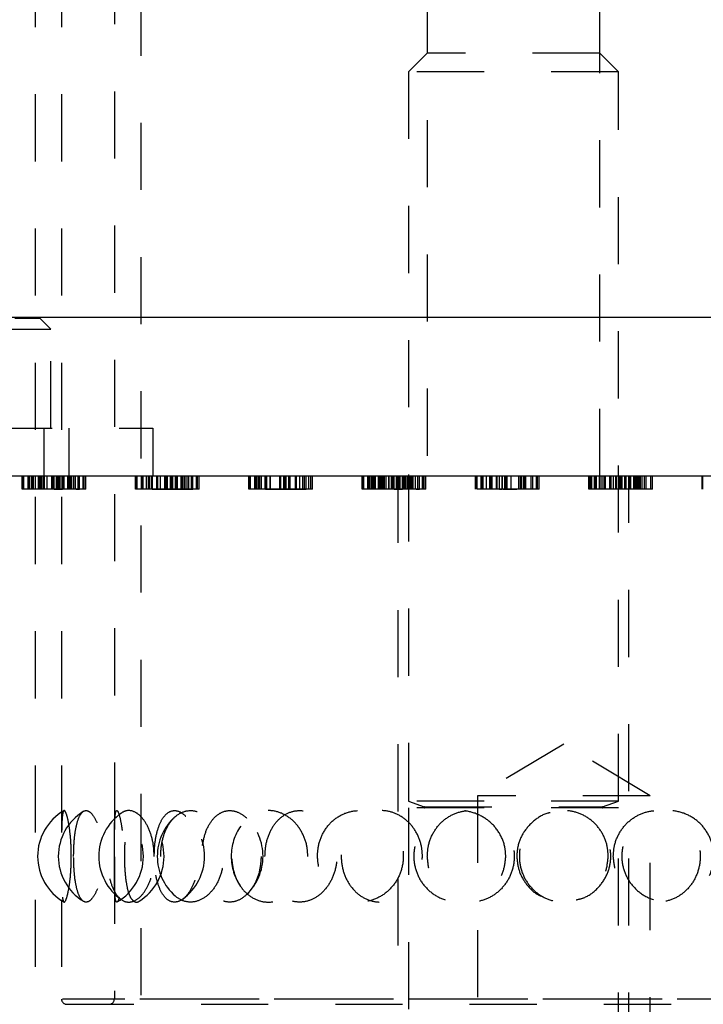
# Model space of a CAD drawing. Header units: inches. Extents: x 1880 to 2363, y -453 to -54.
# Tile 123 of 256: x 1920.02 to 1921.04, y -451.04 to -449.57. Entities that reach past the tile are written whole.
import ezdxf

# ---------------------------------------------------------------- set-up
doc = ezdxf.new("R2010")
doc.units = ezdxf.units.IN
doc.header["$LTSCALE"] = 0.5
doc.header["$MEASUREMENT"] = 0
doc.linetypes.add('HIDDEN', pattern=[0.225, 0.15, -0.075])
doc.layers.add('SID-M-H', color=4, linetype='HIDDEN')
doc.layers.add('SID-M-S', color=105, linetype='Continuous')

msp = doc.modelspace()

# ---------------------------------------------------------------- linework, layer by layer
at = {"layer": 'SID-M-H'}
for p, q in [((1920.1975, -448.12807), (1920.1975, -451.53057)), ((1920.04002, -448.28555), (1920.04002, -452.10445)), ((1920.07939, -448.28555), (1920.07939, -451.03358)), ((1920.15813, -448.48122), (1920.15813, -450.82161)), ((1920.62392, -449.12405), (1920.62392, -450.25405)), ((1920.88092, -450.25405), (1920.88092, -449.12405)), ((1920.62392, -449.62405), (1920.59617, -449.6518)), ((1920.88092, -449.62405), (1920.62392, -449.62405)), ((1920.90867, -449.6518), (1920.88092, -449.62405)), ((1920.90867, -449.6518), (1920.59617, -449.6518)), ((1920.59617, -449.6518), (1920.59617, -450.73856)), ((1920.90867, -450.73856), (1920.90867, -449.6518)), ((1919.80982, -450.01905), (1920.04702, -450.01905)), ((1920.06342, -450.03545), (1920.04702, -450.01905)), ((1919.79342, -450.03545), (1920.06342, -450.03545)), ((1920.06342, -450.18305), (1920.06342, -450.03545)), ((1919.96542, -450.18305), (1920.21542, -450.18305)), ((1920.05342, -450.25405), (1920.05342, -450.18305)), ((1920.09042, -450.18305), (1920.09042, -450.25405)), ((1920.21542, -450.18305), (1920.21542, -450.25405)), ((1920.02096, -450.27405), (1920.02096, -450.25405)), ((1920.02211, -450.27405), (1920.02211, -450.25405)), ((1920.02327, -450.27405), (1920.02327, -450.25405)), ((1920.02961, -450.27405), (1920.02961, -450.25405)), ((1920.03019, -450.27405), (1920.03019, -450.25405)), ((1920.0325, -450.27405), (1920.0325, -450.25405)), ((1920.03506, -450.27405), (1920.03506, -450.25405)), ((1920.03711, -450.27405), (1920.03711, -450.25405)), ((1920.03798, -450.27405), (1920.03798, -450.25405)), ((1920.04063, -450.27405), (1920.04063, -450.25405)), ((1920.04519, -450.27405), (1920.04519, -450.25405)), ((1920.04532, -450.27405), (1920.04532, -450.25405)), ((1920.04544, -450.27405), (1920.04544, -450.25405)), ((1920.04634, -450.27405), (1920.04634, -450.25405)), ((1920.04726, -450.27405), (1920.04726, -450.25405)), ((1920.0475, -450.27405), (1920.0475, -450.25405)), ((1920.04771, -450.27405), (1920.04771, -450.25405)), ((1920.04881, -450.27405), (1920.04881, -450.25405)), ((1920.04923, -450.27405), (1920.04923, -450.25405)), ((1920.05, -450.27405), (1920.05, -450.25405)), ((1920.05267, -450.27405), (1920.05267, -450.25405)), ((1920.05301, -450.27405), (1920.05301, -450.25405)), ((1920.05428, -450.27405), (1920.05428, -450.25405)), ((1920.05788, -450.27405), (1920.05788, -450.25405)), ((1920.06481, -450.27405), (1920.06481, -450.25405)), ((1920.0649, -450.27405), (1920.0649, -450.25405)), ((1920.06596, -450.27405), (1920.06596, -450.25405)), ((1920.06599, -450.27405), (1920.06599, -450.25405)), ((1920.06628, -450.27405), (1920.06628, -450.25405)), ((1920.06711, -450.27405), (1920.06711, -450.25405)), ((1920.06787, -450.27405), (1920.06787, -450.25405)), ((1920.06791, -450.27405), (1920.06791, -450.25405)), ((1920.06827, -450.27405), (1920.06827, -450.25405)), ((1920.0683, -450.27405), (1920.0683, -450.25405)), ((1920.06832, -450.27405), (1920.06832, -450.25405)), ((1920.06863, -450.27405), (1920.06863, -450.25405)), ((1920.06863, -450.27405), (1920.06863, -450.25405)), ((1920.06866, -450.27405), (1920.06866, -450.25405)), ((1920.07182, -450.27405), (1920.07182, -450.25405)), ((1920.07288, -450.27405), (1920.07288, -450.25405)), ((1920.07368, -450.27405), (1920.07368, -450.25405)), ((1920.07384, -450.27405), (1920.07384, -450.25405)), ((1920.07404, -450.27405), (1920.07404, -450.25405)), ((1920.07436, -450.27405), (1920.07436, -450.25405)), ((1920.07436, -450.27405), (1920.07436, -450.25405)), ((1920.07519, -450.27405), (1920.07519, -450.25405)), ((1920.07634, -450.27405), (1920.07634, -450.25405)), ((1920.0775, -450.27405), (1920.0775, -450.25405)), ((1920.08036, -450.27405), (1920.08036, -450.25405)), ((1920.08087, -450.27405), (1920.08087, -450.25405)), ((1920.08211, -450.27405), (1920.08211, -450.25405)), ((1920.08269, -450.27405), (1920.08269, -450.25405)), ((1920.08332, -450.27405), (1920.08332, -450.25405)), ((1920.08909, -450.27405), (1920.08909, -450.25405)), ((1920.08913, -450.27405), (1920.08913, -450.25405)), ((1920.09019, -450.27405), (1920.09019, -450.25405)), ((1920.0908, -450.27405), (1920.0908, -450.25405)), ((1920.09096, -450.27405), (1920.09096, -450.25405)), ((1920.09134, -450.27405), (1920.09134, -450.25405)), ((1920.0921, -450.27405), (1920.0921, -450.25405)), ((1920.09219, -450.27405), (1920.09219, -450.25405)), ((1920.09223, -450.27405), (1920.09223, -450.25405)), ((1920.0925, -450.27405), (1920.0925, -450.25405)), ((1920.09457, -450.27405), (1920.09457, -450.25405)), ((1920.09481, -450.27405), (1920.09481, -450.25405)), ((1920.09495, -450.27405), (1920.09495, -450.25405)), ((1920.09791, -450.27405), (1920.09791, -450.25405)), ((1920.10034, -450.27405), (1920.10034, -450.25405)), ((1920.10404, -450.27405), (1920.10404, -450.25405)), ((1920.10634, -450.27405), (1920.10634, -450.25405)), ((1920.11191, -450.27405), (1920.11191, -450.25405)), ((1920.11327, -450.27405), (1920.11327, -450.25405)), ((1920.11557, -450.27405), (1920.11557, -450.25405)), ((1920.18971, -450.27405), (1920.18971, -450.25405)), ((1920.19086, -450.27405), (1920.19086, -450.25405)), ((1920.19202, -450.27405), (1920.19202, -450.25405)), ((1920.19836, -450.27405), (1920.19836, -450.25405)), ((1920.19894, -450.27405), (1920.19894, -450.25405)), ((1920.20125, -450.27405), (1920.20125, -450.25405)), ((1920.20586, -450.27405), (1920.20586, -450.25405)), ((1920.20673, -450.27405), (1920.20673, -450.25405)), ((1920.20938, -450.27405), (1920.20938, -450.25405)), ((1920.21118, -450.27405), (1920.21118, -450.25405)), ((1920.21394, -450.27405), (1920.21394, -450.25405)), ((1920.21407, -450.27405), (1920.21407, -450.25405)), ((1920.21419, -450.27405), (1920.21419, -450.25405)), ((1920.21439, -450.27405), (1920.21439, -450.25405)), ((1920.21509, -450.27405), (1920.21509, -450.25405)), ((1920.22142, -450.27405), (1920.22142, -450.25405)), ((1920.22176, -450.27405), (1920.22176, -450.25405)), ((1920.22303, -450.27405), (1920.22303, -450.25405)), ((1920.22663, -450.27405), (1920.22663, -450.25405)), ((1920.23356, -450.27405), (1920.23356, -450.25405)), ((1920.23503, -450.27405), (1920.23503, -450.25405)), ((1920.23586, -450.27405), (1920.23586, -450.25405)), ((1920.23662, -450.27405), (1920.23662, -450.25405)), ((1920.23666, -450.27405), (1920.23666, -450.25405)), ((1920.23698, -450.27405), (1920.23698, -450.25405)), ((1920.23702, -450.27405), (1920.23702, -450.25405)), ((1920.23705, -450.27405), (1920.23705, -450.25405)), ((1920.23707, -450.27405), (1920.23707, -450.25405)), ((1920.23738, -450.27405), (1920.23738, -450.25405)), ((1920.23738, -450.27405), (1920.23738, -450.25405)), ((1920.23741, -450.27405), (1920.23741, -450.25405)), ((1920.24163, -450.27405), (1920.24163, -450.25405)), ((1920.24259, -450.27405), (1920.24259, -450.25405)), ((1920.24266, -450.27405), (1920.24266, -450.25405)), ((1920.24279, -450.27405), (1920.24279, -450.25405)), ((1920.24311, -450.27405), (1920.24311, -450.25405)), ((1920.24311, -450.27405), (1920.24311, -450.25405)), ((1920.24394, -450.27405), (1920.24394, -450.25405)), ((1920.24509, -450.27405), (1920.24509, -450.25405)), ((1920.24911, -450.27405), (1920.24911, -450.25405)), ((1920.24962, -450.27405), (1920.24962, -450.25405)), ((1920.25086, -450.27405), (1920.25086, -450.25405)), ((1920.25144, -450.27405), (1920.25144, -450.25405)), ((1920.25207, -450.27405), (1920.25207, -450.25405)), ((1920.25784, -450.27405), (1920.25784, -450.25405)), ((1920.25788, -450.27405), (1920.25788, -450.25405)), ((1920.25795, -450.27405), (1920.25795, -450.25405)), ((1920.25797, -450.27405), (1920.25797, -450.25405)), ((1920.25894, -450.27405), (1920.25894, -450.25405)), ((1920.26009, -450.27405), (1920.26009, -450.25405)), ((1920.26269, -450.27405), (1920.26269, -450.25405)), ((1920.26332, -450.27405), (1920.26332, -450.25405)), ((1920.26356, -450.27405), (1920.26356, -450.25405)), ((1920.2637, -450.27405), (1920.2637, -450.25405)), ((1920.26666, -450.27405), (1920.26666, -450.25405)), ((1920.26909, -450.27405), (1920.26909, -450.25405)), ((1920.27279, -450.27405), (1920.27279, -450.25405)), ((1920.27509, -450.27405), (1920.27509, -450.25405)), ((1920.28066, -450.27405), (1920.28066, -450.25405)), ((1920.28079, -450.27405), (1920.28079, -450.25405)), ((1920.28202, -450.27405), (1920.28202, -450.25405)), ((1920.28432, -450.27405), (1920.28432, -450.25405)), ((1920.35846, -450.27405), (1920.35846, -450.25405)), ((1920.35961, -450.27405), (1920.35961, -450.25405)), ((1920.36077, -450.27405), (1920.36077, -450.25405)), ((1920.36711, -450.27405), (1920.36711, -450.25405)), ((1920.36769, -450.27405), (1920.36769, -450.25405)), ((1920.37, -450.27405), (1920.37, -450.25405)), ((1920.37229, -450.27405), (1920.37229, -450.25405)), ((1920.3742, -450.27405), (1920.3742, -450.25405)), ((1920.37461, -450.27405), (1920.37461, -450.25405)), ((1920.37734, -450.27405), (1920.37734, -450.25405)), ((1920.38269, -450.27405), (1920.38269, -450.25405)), ((1920.38314, -450.27405), (1920.38314, -450.25405)), ((1920.38384, -450.27405), (1920.38384, -450.25405)), ((1920.38476, -450.27405), (1920.38476, -450.25405)), ((1920.38521, -450.27405), (1920.38521, -450.25405)), ((1920.39017, -450.27405), (1920.39017, -450.25405)), ((1920.39051, -450.27405), (1920.39051, -450.25405)), ((1920.40461, -450.27405), (1920.40461, -450.25405)), ((1920.40463, -450.27405), (1920.40463, -450.25405)), ((1920.40465, -450.27405), (1920.40465, -450.25405)), ((1920.40537, -450.27405), (1920.40537, -450.25405)), ((1920.40541, -450.27405), (1920.40541, -450.25405)), ((1920.40568, -450.27405), (1920.40568, -450.25405)), ((1920.40573, -450.27405), (1920.40573, -450.25405)), ((1920.40577, -450.27405), (1920.40577, -450.25405)), ((1920.4058, -450.27405), (1920.4058, -450.25405)), ((1920.40582, -450.27405), (1920.40582, -450.25405)), ((1920.40629, -450.27405), (1920.40629, -450.25405)), ((1920.41038, -450.27405), (1920.41038, -450.25405)), ((1920.41269, -450.27405), (1920.41269, -450.25405)), ((1920.41384, -450.27405), (1920.41384, -450.25405)), ((1920.41786, -450.27405), (1920.41786, -450.25405)), ((1920.41961, -450.27405), (1920.41961, -450.25405)), ((1920.42019, -450.27405), (1920.42019, -450.25405)), ((1920.42769, -450.27405), (1920.42769, -450.25405)), ((1920.42884, -450.27405), (1920.42884, -450.25405)), ((1920.4296, -450.27405), (1920.4296, -450.25405)), ((1920.43425, -450.27405), (1920.43425, -450.25405)), ((1920.43901, -450.27405), (1920.43901, -450.25405)), ((1920.44154, -450.27405), (1920.44154, -450.25405)), ((1920.44384, -450.27405), (1920.44384, -450.25405)), ((1920.44752, -450.27405), (1920.44752, -450.25405)), ((1920.45077, -450.27405), (1920.45077, -450.25405)), ((1920.45307, -450.27405), (1920.45307, -450.25405)), ((1920.52721, -450.27405), (1920.52721, -450.25405)), ((1920.52836, -450.27405), (1920.52836, -450.25405)), ((1920.52952, -450.27405), (1920.52952, -450.25405)), ((1920.53586, -450.27405), (1920.53586, -450.25405)), ((1920.53644, -450.27405), (1920.53644, -450.25405)), ((1920.53875, -450.27405), (1920.53875, -450.25405)), ((1920.54131, -450.27405), (1920.54131, -450.25405)), ((1920.54295, -450.27405), (1920.54295, -450.25405)), ((1920.54336, -450.27405), (1920.54336, -450.25405)), ((1920.54567, -450.27405), (1920.54567, -450.25405)), ((1920.54609, -450.27405), (1920.54609, -450.25405)), ((1920.54688, -450.27405), (1920.54688, -450.25405)), ((1920.55144, -450.27405), (1920.55144, -450.25405)), ((1920.55157, -450.27405), (1920.55157, -450.25405)), ((1920.55169, -450.27405), (1920.55169, -450.25405)), ((1920.55189, -450.27405), (1920.55189, -450.25405)), ((1920.55375, -450.27405), (1920.55375, -450.25405)), ((1920.55429, -450.27405), (1920.55429, -450.25405)), ((1920.55461, -450.27405), (1920.55461, -450.25405)), ((1920.55478, -450.27405), (1920.55478, -450.25405)), ((1920.55506, -450.27405), (1920.55506, -450.25405)), ((1920.55548, -450.27405), (1920.55548, -450.25405)), ((1920.55625, -450.27405), (1920.55625, -450.25405)), ((1920.55836, -450.27405), (1920.55836, -450.25405)), ((1920.56053, -450.27405), (1920.56053, -450.25405)), ((1920.56278, -450.27405), (1920.56278, -450.25405)), ((1920.56676, -450.27405), (1920.56676, -450.25405)), ((1920.56759, -450.27405), (1920.56759, -450.25405)), ((1920.57106, -450.27405), (1920.57106, -450.25405)), ((1920.57115, -450.27405), (1920.57115, -450.25405)), ((1920.57221, -450.27405), (1920.57221, -450.25405)), ((1920.57224, -450.27405), (1920.57224, -450.25405)), ((1920.57336, -450.27405), (1920.57336, -450.25405)), ((1920.57443, -450.27405), (1920.57443, -450.25405)), ((1920.57448, -450.27405), (1920.57448, -450.25405)), ((1920.57452, -450.27405), (1920.57452, -450.25405)), ((1920.57488, -450.27405), (1920.57488, -450.25405)), ((1920.57488, -450.27405), (1920.57488, -450.25405)), ((1920.57504, -450.27405), (1920.57504, -450.25405)), ((1920.57807, -450.27405), (1920.57807, -450.25405)), ((1920.57993, -450.27405), (1920.57993, -450.25405)), ((1920.58016, -450.27405), (1920.58016, -450.25405)), ((1920.58029, -450.27405), (1920.58029, -450.25405)), ((1920.58042, -450.25405), (1920.58042, -452.12405)), ((1920.58057, -450.27405), (1920.58057, -450.25405)), ((1920.58061, -450.27405), (1920.58061, -450.25405)), ((1920.58061, -450.27405), (1920.58061, -450.25405)), ((1920.58075, -450.27405), (1920.58075, -450.25405)), ((1920.58144, -450.27405), (1920.58144, -450.25405)), ((1920.58259, -450.27405), (1920.58259, -450.25405)), ((1920.58375, -450.27405), (1920.58375, -450.25405)), ((1920.58712, -450.27405), (1920.58712, -450.25405)), ((1920.58894, -450.27405), (1920.58894, -450.25405)), ((1920.58957, -450.27405), (1920.58957, -450.25405)), ((1920.59182, -450.27405), (1920.59182, -450.25405)), ((1920.59428, -450.27405), (1920.59428, -450.25405)), ((1920.59435, -450.27405), (1920.59435, -450.25405)), ((1920.59442, -450.27405), (1920.59442, -450.25405)), ((1920.59507, -450.27405), (1920.59507, -450.25405)), ((1920.59545, -450.27405), (1920.59545, -450.25405)), ((1920.59547, -450.27405), (1920.59547, -450.25405)), ((1920.59644, -450.27405), (1920.59644, -450.25405)), ((1920.59705, -450.27405), (1920.59705, -450.25405)), ((1920.59721, -450.27405), (1920.59721, -450.25405)), ((1920.59759, -450.27405), (1920.59759, -450.25405)), ((1920.59844, -450.27405), (1920.59844, -450.25405)), ((1920.59848, -450.27405), (1920.59848, -450.25405)), ((1920.59875, -450.27405), (1920.59875, -450.25405)), ((1920.60082, -450.27405), (1920.60082, -450.25405)), ((1920.60106, -450.27405), (1920.60106, -450.25405)), ((1920.6012, -450.27405), (1920.6012, -450.25405)), ((1920.60197, -450.27405), (1920.60197, -450.25405)), ((1920.603, -450.27405), (1920.603, -450.25405)), ((1920.60659, -450.27405), (1920.60659, -450.25405)), ((1920.61029, -450.27405), (1920.61029, -450.25405)), ((1920.61259, -450.27405), (1920.61259, -450.25405)), ((1920.61694, -450.27405), (1920.61694, -450.25405)), ((1920.61829, -450.27405), (1920.61829, -450.25405)), ((1920.61952, -450.27405), (1920.61952, -450.25405)), ((1920.62182, -450.27405), (1920.62182, -450.25405)), ((1920.69596, -450.27405), (1920.69596, -450.25405)), ((1920.69711, -450.27405), (1920.69711, -450.25405)), ((1920.69827, -450.27405), (1920.69827, -450.25405)), ((1920.70461, -450.27405), (1920.70461, -450.25405)), ((1920.70519, -450.27405), (1920.70519, -450.25405)), ((1920.7075, -450.27405), (1920.7075, -450.25405)), ((1920.71211, -450.27405), (1920.71211, -450.25405)), ((1920.71743, -450.27405), (1920.71743, -450.25405)), ((1920.71904, -450.27405), (1920.71904, -450.25405)), ((1920.72064, -450.27405), (1920.72064, -450.25405)), ((1920.72711, -450.27405), (1920.72711, -450.25405)), ((1920.72827, -450.27405), (1920.72827, -450.25405)), ((1920.73153, -450.27405), (1920.73153, -450.25405)), ((1920.73153, -450.27405), (1920.73153, -450.25405)), ((1920.73551, -450.27405), (1920.73551, -450.25405)), ((1920.73551, -450.27405), (1920.73551, -450.25405)), ((1920.73634, -450.27405), (1920.73634, -450.25405)), ((1920.73981, -450.27405), (1920.73981, -450.25405)), ((1920.74128, -450.27405), (1920.74128, -450.25405)), ((1920.74287, -450.27405), (1920.74287, -450.25405)), ((1920.74291, -450.27405), (1920.74291, -450.25405)), ((1920.74323, -450.27405), (1920.74323, -450.25405)), ((1920.74327, -450.27405), (1920.74327, -450.25405)), ((1920.7433, -450.27405), (1920.7433, -450.25405)), ((1920.74332, -450.27405), (1920.74332, -450.25405)), ((1920.74884, -450.27405), (1920.74884, -450.25405)), ((1920.74891, -450.27405), (1920.74891, -450.25405)), ((1920.74904, -450.27405), (1920.74904, -450.25405)), ((1920.76057, -450.27405), (1920.76057, -450.25405)), ((1920.7631, -450.27405), (1920.7631, -450.25405)), ((1920.76382, -450.27405), (1920.76382, -450.25405)), ((1920.76409, -450.27405), (1920.76409, -450.25405)), ((1920.76413, -450.27405), (1920.76413, -450.25405)), ((1920.7642, -450.27405), (1920.7642, -450.25405)), ((1920.76422, -450.27405), (1920.76422, -450.25405)), ((1920.76735, -450.27405), (1920.76735, -450.25405)), ((1920.76894, -450.27405), (1920.76894, -450.25405)), ((1920.77072, -450.27405), (1920.77072, -450.25405)), ((1920.77904, -450.27405), (1920.77904, -450.25405)), ((1920.78134, -450.27405), (1920.78134, -450.25405)), ((1920.78691, -450.27405), (1920.78691, -450.25405)), ((1920.78704, -450.27405), (1920.78704, -450.25405)), ((1920.78827, -450.27405), (1920.78827, -450.25405)), ((1920.79057, -450.27405), (1920.79057, -450.25405)), ((1920.86471, -450.27405), (1920.86471, -450.25405)), ((1920.86586, -450.27405), (1920.86586, -450.25405)), ((1920.86702, -450.27405), (1920.86702, -450.25405)), ((1920.8692, -450.27405), (1920.8692, -450.25405)), ((1920.87336, -450.27405), (1920.87336, -450.25405)), ((1920.87394, -450.27405), (1920.87394, -450.25405)), ((1920.87625, -450.27405), (1920.87625, -450.25405)), ((1920.88086, -450.27405), (1920.88086, -450.25405)), ((1920.88173, -450.27405), (1920.88173, -450.25405)), ((1920.88438, -450.27405), (1920.88438, -450.25405)), ((1920.88779, -450.27405), (1920.88779, -450.25405)), ((1920.88894, -450.27405), (1920.88894, -450.25405)), ((1920.88907, -450.27405), (1920.88907, -450.25405)), ((1920.88919, -450.27405), (1920.88919, -450.25405)), ((1920.88939, -450.27405), (1920.88939, -450.25405)), ((1920.89586, -450.27405), (1920.89586, -450.25405)), ((1920.89702, -450.27405), (1920.89702, -450.25405)), ((1920.89803, -450.27405), (1920.89803, -450.25405)), ((1920.90163, -450.27405), (1920.90163, -450.25405)), ((1920.90509, -450.27405), (1920.90509, -450.25405)), ((1920.90524, -450.27405), (1920.90524, -450.25405)), ((1920.90524, -450.27405), (1920.90524, -450.25405)), ((1920.90578, -450.27405), (1920.90578, -450.25405)), ((1920.91086, -450.27405), (1920.91086, -450.25405)), ((1920.91198, -450.27405), (1920.91198, -450.25405)), ((1920.91202, -450.27405), (1920.91202, -450.25405)), ((1920.91205, -450.27405), (1920.91205, -450.25405)), ((1920.91238, -450.27405), (1920.91238, -450.25405)), ((1920.91238, -450.27405), (1920.91238, -450.25405)), ((1920.91241, -450.27405), (1920.91241, -450.25405)), ((1920.91432, -450.27405), (1920.91432, -450.25405)), ((1920.91811, -450.27405), (1920.91811, -450.25405)), ((1920.91811, -450.27405), (1920.91811, -450.25405)), ((1920.91894, -450.27405), (1920.91894, -450.25405)), ((1920.92009, -450.27405), (1920.92009, -450.25405)), ((1920.92442, -452.12405), (1920.92442, -450.25405)), ((1920.92462, -450.27405), (1920.92462, -450.25405)), ((1920.92644, -450.27405), (1920.92644, -450.25405)), ((1920.92707, -450.27405), (1920.92707, -450.25405)), ((1920.93167, -450.27405), (1920.93167, -450.25405)), ((1920.93176, -450.27405), (1920.93176, -450.25405)), ((1920.93221, -450.27405), (1920.93221, -450.25405)), ((1920.93394, -450.27405), (1920.93394, -450.25405)), ((1920.93509, -450.27405), (1920.93509, -450.25405)), ((1920.9361, -450.27405), (1920.9361, -450.25405)), ((1920.93832, -450.27405), (1920.93832, -450.25405)), ((1920.93856, -450.27405), (1920.93856, -450.25405)), ((1920.9387, -450.27405), (1920.9387, -450.25405)), ((1920.93947, -450.27405), (1920.93947, -450.25405)), ((1920.94166, -450.27405), (1920.94166, -450.25405)), ((1920.94409, -450.27405), (1920.94409, -450.25405)), ((1920.94779, -450.27405), (1920.94779, -450.25405)), ((1920.95009, -450.27405), (1920.95009, -450.25405)), ((1920.95702, -450.27405), (1920.95702, -450.25405)), ((1920.95932, -450.27405), (1920.95932, -450.25405)), ((1921.03346, -450.27405), (1921.03346, -450.25405)), ((1921.03461, -450.27405), (1921.03461, -450.25405)), ((1920.09096, -450.27405), (1920.08595, -450.27405)), ((1920.10034, -450.27405), (1920.09481, -450.27405)), ((1920.60659, -450.27405), (1920.60106, -450.27405)), ((1920.7075, -450.27405), (1920.69827, -450.27405)), ((1920.73153, -450.27405), (1920.7075, -450.27405)), ((1920.73153, -450.27405), (1920.73551, -450.27405)), ((1920.7372, -450.27405), (1920.74327, -450.27405)), ((1920.74327, -450.27405), (1920.75774, -450.27405)), ((1920.86702, -450.27405), (1920.86471, -450.27405)), ((1920.88779, -450.27405), (1920.86702, -450.27405)), ((1920.89702, -450.27405), (1920.88779, -450.27405)), ((1920.95932, -450.27405), (1920.89702, -450.27405)), ((1920.82742, -450.65365), (1920.69892, -450.73087)), ((1920.95592, -450.73087), (1920.82742, -450.65365)), ((1920.90867, -450.73856), (1920.59617, -450.73856)), ((1920.59617, -450.73856), (1920.61973, -450.74713)), ((1920.95592, -450.73087), (1920.69892, -450.73087)), ((1920.69892, -450.73087), (1920.69892, -451.73087)), ((1920.88512, -450.74713), (1920.90867, -450.73856)), ((1920.95592, -451.73087), (1920.95592, -450.73087)), ((1920.90867, -450.74866), (1920.59617, -450.74866)), ((1920.59617, -450.74866), (1920.59617, -452.12405)), ((1920.62018, -450.74713), (1920.88467, -450.74713)), ((1920.90867, -452.12405), (1920.90867, -450.74866)), ((1920.15813, -450.82161), (1920.15813, -451.03358)), ((1921.57371, -451.03358), (1920.08114, -451.03358)), ((1920.08727, -451.04146), (1921.56758, -451.04146)), ((1921.49627, -451.03358), (1920.15858, -451.03358))]:
    msp.add_line(p, q, dxfattribs=at)
for centre, radius, start, end in [((1920.12264, -450.82098), 0.07874, 120.33559, 180), ((1920.15345, -450.82098), 0.07874, 122.0056, 180), ((1920.12264, -450.82098), 0.07874, 300.47329, 59.47695), ((1920.15345, -450.82098), 0.07874, 301.86121, 57.76334), ((1920.61946, -450.74787), 0.000787, 270, 70), ((1920.88539, -450.74787), 0.000787, 110, 270), ((1920.2137, -450.82098), 0.07874, 124.93624, 180), ((1920.30078, -450.82098), 0.07874, 131.70771, 180), ((1920.2137, -450.82098), 0.07874, 306.04827, 53.99119), ((1920.30078, -450.82098), 0.07874, 314.11178, 45.92201), ((1920.41088, -450.82098), 0.07874, 145.0858, 180), ((1920.12264, -450.82098), 0.07874, 180, 239.72418), ((1920.15345, -450.82098), 0.07874, 180, 238.21145), ((1920.2137, -450.82098), 0.07874, 180, 234.77581), ((1920.30078, -450.82098), 0.07874, 180, 228.53786), ((1920.41088, -450.82098), 0.07874, 180, 214.82902), ((1920.08727, -451.03358), 0.00787, 180, 270), ((1920.15026, -451.03358), 0.00787, 270, 0)]:
    msp.add_arc(centre, radius, start, end, dxfattribs=at)
for points, knots in [([(1920.04532, -450.27405), (1920.04163, -450.27405), (1920.03426, -450.27405), (1920.02642, -450.27405), (1920.02166, -450.27405), (1920.02119, -450.27405), (1920.02096, -450.27405)], [0, 0, 0, 0, 0.2791829, 0.5590851, 0.779446, 1, 1, 1, 1]), ([(1920.07436, -450.27405), (1920.07018, -450.27405), (1920.06436, -450.27405), (1920.05353, -450.27405), (1920.04805, -450.27405), (1920.04532, -450.27405)], [0, 0, 0, 0, 0.5601154, 0.7802838, 1, 1, 1, 1]), ([(1920.06863, -450.27405), (1920.0707, -450.27405), (1920.0744, -450.27405), (1920.07889, -450.27405), (1920.08087, -450.27405)], [0, 0, 0, 0, 0.5604127, 1, 1, 1, 1]), ([(1920.08332, -450.27405), (1920.0816, -450.27405), (1920.07852, -450.27405), (1920.07563, -450.27405), (1920.07436, -450.27405)], [0, 0, 0, 0, 0.5599058, 1, 1, 1, 1]), ([(1920.09495, -450.27405), (1920.09369, -450.27405), (1920.09118, -450.27405), (1920.08704, -450.27405), (1920.08473, -450.27405), (1920.08332, -450.27405)], [0, 0, 0, 0, 0.2799464, 0.5597741, 1, 1, 1, 1]), ([(1920.11557, -450.27405), (1920.1153, -450.27405), (1920.11476, -450.27405), (1920.10947, -450.27405), (1920.1038, -450.27405), (1920.10034, -450.27405)], [0, 0, 0, 0, 0.27974992, 0.55950117, 1, 1, 1, 1]), ([(1920.10132, -450.27405), (1920.10212, -450.27405), (1920.10402, -450.27405), (1920.10596, -450.27405), (1920.10621, -450.27405), (1920.10634, -450.27405)], [0, 0, 0, 0, 0.2669486, 0.6333722, 1, 1, 1, 1]), ([(1920.23698, -450.27405), (1920.22618, -450.27405), (1920.20998, -450.27405), (1920.19506, -450.27405), (1920.19035, -450.27405), (1920.18992, -450.27405), (1920.18971, -450.27405)], [0, 0, 0, 0, 0.4994065, 0.7487427, 0.8743724, 1, 1, 1, 1]), ([(1920.21439, -450.27405), (1920.21854, -450.27405), (1920.22595, -450.27405), (1920.23363, -450.27405), (1920.23702, -450.27405)], [0, 0, 0, 0, 0.5595988, 1, 1, 1, 1]), ([(1920.25086, -450.27405), (1920.25041, -450.27405), (1920.24949, -450.27405), (1920.24139, -450.27405), (1920.23154, -450.27405), (1920.2248, -450.27405), (1920.22142, -450.27405)], [0, 0, 0, 0, 0.2796881, 0.5590255, 0.7792916, 1, 1, 1, 1]), ([(1920.28432, -450.27405), (1920.28411, -450.27405), (1920.28369, -450.27405), (1920.27899, -450.27405), (1920.26398, -450.27405), (1920.24778, -450.27405), (1920.23698, -450.27405)], [0, 0, 0, 0, 0.1256001, 0.2511969, 0.5005813, 1, 1, 1, 1]), ([(1920.23702, -450.27405), (1920.24537, -450.27405), (1920.25789, -450.27405), (1920.27026, -450.27405), (1920.27444, -450.27405), (1920.27488, -450.27405), (1920.27509, -450.27405)], [0, 0, 0, 0, 0.5000715, 0.7490206, 0.8745985, 1, 1, 1, 1]), ([(1920.40573, -450.27405), (1920.39493, -450.27405), (1920.37873, -450.27405), (1920.36381, -450.27405), (1920.3591, -450.27405), (1920.35867, -450.27405), (1920.35846, -450.27405)], [0, 0, 0, 0, 0.4994065, 0.7487427, 0.8743724, 1, 1, 1, 1]), ([(1920.38314, -450.27405), (1920.38729, -450.27405), (1920.3947, -450.27405), (1920.40238, -450.27405), (1920.40577, -450.27405)], [0, 0, 0, 0, 0.5595988, 1, 1, 1, 1]), ([(1920.41961, -450.27405), (1920.41916, -450.27405), (1920.41824, -450.27405), (1920.41014, -450.27405), (1920.40029, -450.27405), (1920.39355, -450.27405), (1920.39017, -450.27405)], [0, 0, 0, 0, 0.2796881, 0.5590255, 0.7792916, 1, 1, 1, 1]), ([(1920.45307, -450.27405), (1920.45286, -450.27405), (1920.45244, -450.27405), (1920.44774, -450.27405), (1920.43273, -450.27405), (1920.41653, -450.27405), (1920.40573, -450.27405)], [0, 0, 0, 0, 0.12560007, 0.25119689, 0.50058134, 1, 1, 1, 1]), ([(1920.40577, -450.27405), (1920.41412, -450.27405), (1920.42664, -450.27405), (1920.43901, -450.27405), (1920.44319, -450.27405), (1920.44363, -450.27405), (1920.44384, -450.27405)], [0, 0, 0, 0, 0.5000715, 0.7490206, 0.8745985, 1, 1, 1, 1]), ([(1920.55157, -450.27405), (1920.54788, -450.27405), (1920.54051, -450.27405), (1920.53267, -450.27405), (1920.52791, -450.27405), (1920.52744, -450.27405), (1920.52721, -450.27405)], [0, 0, 0, 0, 0.2791829, 0.5590851, 0.779446, 1, 1, 1, 1]), ([(1920.58061, -450.27405), (1920.57643, -450.27405), (1920.57061, -450.27405), (1920.55978, -450.27405), (1920.5543, -450.27405), (1920.55157, -450.27405)], [0, 0, 0, 0, 0.5601154, 0.7802838, 1, 1, 1, 1]), ([(1920.57488, -450.27405), (1920.57695, -450.27405), (1920.58065, -450.27405), (1920.58514, -450.27405), (1920.58712, -450.27405)], [0, 0, 0, 0, 0.5604127, 1, 1, 1, 1]), ([(1920.58957, -450.27405), (1920.58785, -450.27405), (1920.58477, -450.27405), (1920.58188, -450.27405), (1920.58061, -450.27405)], [0, 0, 0, 0, 0.55990578, 1, 1, 1, 1]), ([(1920.6012, -450.27405), (1920.59994, -450.27405), (1920.59743, -450.27405), (1920.59329, -450.27405), (1920.59098, -450.27405), (1920.58957, -450.27405)], [0, 0, 0, 0, 0.2799464, 0.5597741, 1, 1, 1, 1]), ([(1920.62182, -450.27405), (1920.62155, -450.27405), (1920.62101, -450.27405), (1920.61572, -450.27405), (1920.61005, -450.27405), (1920.60659, -450.27405)], [0, 0, 0, 0, 0.27974992, 0.55950117, 1, 1, 1, 1]), ([(1920.60756, -450.27405), (1920.60837, -450.27405), (1920.61027, -450.27405), (1920.61221, -450.27405), (1920.61246, -450.27405), (1920.61259, -450.27405)], [0, 0, 0, 0, 0.2669823, 0.6333891, 1, 1, 1, 1]), ([(1920.76382, -450.27405), (1920.76025, -450.27405), (1920.7531, -450.27405), (1920.74231, -450.27405), (1920.73562, -450.27405), (1920.73153, -450.27405)], [0, 0, 0, 0, 0.27928789, 0.55915378, 1, 1, 1, 1]), ([(1920.79057, -450.27405), (1920.7902, -450.27405), (1920.78945, -450.27405), (1920.78212, -450.27405), (1920.77323, -450.27405), (1920.76696, -450.27405), (1920.76382, -450.27405)], [0, 0, 0, 0, 0.2798903, 0.5592237, 0.7795824, 1, 1, 1, 1]), ([(1920.09407, -450.82098), (1920.09392, -450.82851), (1920.09362, -450.84357), (1920.09141, -450.86364), (1920.0885, -450.87914), (1920.08537, -450.88843), (1920.08267, -450.8902), (1920.08082, -450.88394), (1920.07984, -450.87024), (1920.0795, -450.85086), (1920.07943, -450.82835), (1920.07944, -450.80542), (1920.07957, -450.78439), (1920.08005, -450.76726), (1920.0812, -450.75579), (1920.08324, -450.75147), (1920.08612, -450.75511), (1920.08937, -450.76653), (1920.09223, -450.78431), (1920.09384, -450.80359), (1920.094, -450.81615), (1920.09407, -450.82098)], [0, 0, 0, 0, 0.0520028, 0.1039827, 0.1564753, 0.2102848, 0.2652762, 0.3208623, 0.3762398, 0.4306423, 0.4836601, 0.5355284, 0.5870576, 0.6391963, 0.6925647, 0.7472181, 0.8026932, 0.8582301, 0.9130199, 0.9664974, 1, 1, 1, 1]), ([(1920.0975, -450.82098), (1920.09766, -450.82851), (1920.09798, -450.84357), (1920.10061, -450.86364), (1920.10483, -450.87914), (1920.11075, -450.88843), (1920.11802, -450.8902), (1920.12587, -450.88394), (1920.13314, -450.87024), (1920.13854, -450.85086), (1920.14111, -450.82835), (1920.14053, -450.80542), (1920.13702, -450.78439), (1920.1312, -450.76726), (1920.12392, -450.75579), (1920.11622, -450.75147), (1920.10913, -450.75511), (1920.10344, -450.76653), (1920.09958, -450.78431), (1920.09774, -450.80359), (1920.09757, -450.81615), (1920.0975, -450.82098)], [0, 0, 0, 0, 0.0520028, 0.1039827, 0.1564753, 0.2102848, 0.2652762, 0.3208623, 0.3762398, 0.4306423, 0.4836601, 0.5355284, 0.5870576, 0.6391963, 0.6925647, 0.7472181, 0.8026932, 0.8582301, 0.9130199, 0.9664974, 1, 1, 1, 1]), ([(1920.21744, -450.82098), (1920.21701, -450.82851), (1920.21614, -450.84357), (1920.20947, -450.86364), (1920.19993, -450.87914), (1920.18829, -450.88843), (1920.17611, -450.8902), (1920.16485, -450.88394), (1920.15581, -450.87024), (1920.14978, -450.85086), (1920.14708, -450.82835), (1920.14768, -450.80542), (1920.15142, -450.78439), (1920.15813, -450.76726), (1920.16751, -450.75579), (1920.17895, -450.75147), (1920.19128, -450.75511), (1920.20292, -450.76653), (1920.212, -450.78431), (1920.21678, -450.80359), (1920.21726, -450.81615), (1920.21744, -450.82098)], [0, 0, 0, 0, 0.0520028, 0.1039827, 0.1564753, 0.2102848, 0.2652762, 0.3208623, 0.3762398, 0.4306423, 0.4836601, 0.5355284, 0.5870576, 0.6391963, 0.6925647, 0.7472181, 0.8026932, 0.8582301, 0.9130199, 0.9664974, 1, 1, 1, 1]), ([(1920.15814, -450.82098), (1920.15814, -450.82879), (1920.15815, -450.84442), (1920.15832, -450.86517), (1920.15897, -450.88068), (1920.16041, -450.88909), (1920.16268, -450.8898), (1920.16552, -450.88312), (1920.16845, -450.86987), (1920.17087, -450.85121), (1920.17215, -450.82885), (1920.17189, -450.80519), (1920.17008, -450.78316), (1920.16724, -450.76564), (1920.16414, -450.75478), (1920.16149, -450.75156), (1920.15965, -450.7559), (1920.15862, -450.76712), (1920.15822, -450.78416), (1920.15815, -450.80311), (1920.15814, -450.81583), (1920.15814, -450.82098)], [0, 0, 0, 0, 0.05545789, 0.11093953, 0.16584033, 0.21920813, 0.27111168, 0.32233985, 0.37397292, 0.42685633, 0.48126186, 0.53682738, 0.59274193, 0.64803751, 0.7019377, 0.75426138, 0.80559376, 0.8569812, 0.90939522, 0.96331536, 1, 1, 1, 1]), ([(1920.19503, -450.88783), (1920.19502, -450.88784), (1920.19269, -450.89053), (1920.18804, -450.88925), (1920.18215, -450.88326), (1920.17767, -450.86983), (1920.17473, -450.85122), (1920.17337, -450.82885), (1920.17364, -450.80519), (1920.17562, -450.78318), (1920.17935, -450.76557), (1920.18473, -450.75501), (1920.19027, -450.75138), (1920.19385, -450.7541), (1920.19506, -450.75502)], [0, 0, 0, 0, 0.0004848, 0.0928301, 0.1839738, 0.2758378, 0.3699264, 0.4667232, 0.5655837, 0.6650653, 0.7634456, 0.8593432, 0.952436, 1, 1, 1, 1]), ([(1920.21755, -450.82098), (1920.21786, -450.82879), (1920.21848, -450.84442), (1920.22347, -450.86517), (1920.23115, -450.88068), (1920.24113, -450.88909), (1920.25225, -450.8898), (1920.26333, -450.88312), (1920.27317, -450.86987), (1920.28053, -450.85121), (1920.28424, -450.82885), (1920.28348, -450.80519), (1920.2782, -450.78316), (1920.26927, -450.76564), (1920.25825, -450.75478), (1920.24682, -450.75156), (1920.23633, -450.7559), (1920.22763, -450.76712), (1920.22133, -450.78416), (1920.21803, -450.80311), (1920.21768, -450.81583), (1920.21755, -450.82098)], [0, 0, 0, 0, 0.0554579, 0.1109395, 0.1658403, 0.2192081, 0.2711117, 0.3223399, 0.3739729, 0.4268563, 0.4812619, 0.5368274, 0.5927419, 0.6480375, 0.7019377, 0.7542614, 0.8055938, 0.8569812, 0.9093952, 0.9633154, 1, 1, 1, 1]), ([(1920.22714, -450.82098), (1920.22758, -450.82851), (1920.22847, -450.84357), (1920.23548, -450.86364), (1920.24611, -450.87914), (1920.26006, -450.88843), (1920.27602, -450.8902), (1920.29224, -450.88394), (1920.30649, -450.87024), (1920.3167, -450.85086), (1920.32147, -450.82835), (1920.32039, -450.80542), (1920.31385, -450.78439), (1920.30273, -450.76726), (1920.28827, -450.75579), (1920.27216, -450.75147), (1920.25634, -450.75511), (1920.24269, -450.76653), (1920.23279, -450.78431), (1920.22781, -450.80359), (1920.22733, -450.81615), (1920.22714, -450.82098)], [0, 0, 0, 0, 0.0520028, 0.1039827, 0.1564753, 0.2102848, 0.2652762, 0.3208623, 0.3762398, 0.4306423, 0.4836601, 0.5355284, 0.5870576, 0.6391963, 0.6925647, 0.7472181, 0.8026932, 0.8582301, 0.9130199, 0.9664974, 1, 1, 1, 1]), ([(1920.28933, -450.80506), (1920.29079, -450.79771), (1920.29372, -450.78294), (1920.30358, -450.76566), (1920.31642, -450.75477), (1920.33112, -450.75156), (1920.34596, -450.7559), (1920.35947, -450.76712), (1920.37005, -450.78416), (1920.3759, -450.80311), (1920.37652, -450.81583), (1920.37677, -450.82098)], [0, 0, 0, 0, 0.1183897, 0.2380906, 0.3547708, 0.4680383, 0.5791599, 0.6904006, 0.8038637, 0.9205871, 1, 1, 1, 1]), ([(1920.44629, -450.82098), (1920.44564, -450.82851), (1920.44435, -450.84357), (1920.43439, -450.86364), (1920.41986, -450.87914), (1920.40172, -450.88843), (1920.38216, -450.8902), (1920.36345, -450.88394), (1920.3479, -450.87024), (1920.33723, -450.85086), (1920.33237, -450.82835), (1920.33345, -450.80542), (1920.34017, -450.78439), (1920.35194, -450.76726), (1920.36793, -450.75579), (1920.38678, -450.75147), (1920.40644, -450.75511), (1920.42446, -450.76653), (1920.43817, -450.78431), (1920.44531, -450.80359), (1920.44601, -450.81615), (1920.44629, -450.82098)], [0, 0, 0, 0, 0.0520028, 0.1039827, 0.1564753, 0.2102848, 0.2652762, 0.3208623, 0.3762398, 0.4306423, 0.4836601, 0.5355284, 0.5870576, 0.6391963, 0.6925647, 0.7472181, 0.8026932, 0.8582301, 0.9130199, 0.9664974, 1, 1, 1, 1]), ([(1920.3824, -450.82098), (1920.38297, -450.82879), (1920.3841, -450.84442), (1920.39305, -450.86517), (1920.40644, -450.88068), (1920.42322, -450.88909), (1920.44127, -450.8898), (1920.45868, -450.88312), (1920.47373, -450.86987), (1920.48476, -450.85121), (1920.49024, -450.82885), (1920.48912, -450.80519), (1920.48129, -450.78316), (1920.46781, -450.76564), (1920.45076, -450.75478), (1920.43254, -450.75156), (1920.41522, -450.7559), (1920.40035, -450.76712), (1920.38923, -450.78416), (1920.38328, -450.80311), (1920.38266, -450.81583), (1920.3824, -450.82098)], [0, 0, 0, 0, 0.0554579, 0.1109395, 0.1658403, 0.2192081, 0.2711117, 0.3223399, 0.3739729, 0.4268563, 0.4812619, 0.5368274, 0.5927419, 0.6480375, 0.7019377, 0.7542614, 0.8055938, 0.8569812, 0.9093952, 0.9633154, 1, 1, 1, 1]), ([(1920.46057, -450.82098), (1920.46123, -450.82851), (1920.46253, -450.84357), (1920.47271, -450.86364), (1920.4879, -450.87914), (1920.50746, -450.88843), (1920.52937, -450.8902), (1920.55114, -450.88394), (1920.56991, -450.87024), (1920.58316, -450.85086), (1920.58931, -450.82835), (1920.58792, -450.80542), (1920.57949, -450.78439), (1920.56498, -450.76726), (1920.54586, -450.75579), (1920.52412, -450.75147), (1920.5023, -450.75511), (1920.48304, -450.76653), (1920.46881, -450.78431), (1920.46156, -450.80359), (1920.46085, -450.81615), (1920.46057, -450.82098)], [0, 0, 0, 0, 0.0520028, 0.1039827, 0.1564753, 0.2102848, 0.2652762, 0.3208623, 0.3762398, 0.4306423, 0.4836601, 0.5355284, 0.5870576, 0.6391963, 0.6925647, 0.7472181, 0.8026932, 0.8582301, 0.9130199, 0.9664974, 1, 1, 1, 1]), ([(1920.617, -450.82098), (1920.61628, -450.82879), (1920.61483, -450.84442), (1920.60358, -450.86517), (1920.58721, -450.88068), (1920.5674, -450.88909), (1920.54695, -450.8898), (1920.52797, -450.88312), (1920.51213, -450.86987), (1920.50084, -450.85121), (1920.49532, -450.82885), (1920.49644, -450.80519), (1920.50436, -450.78316), (1920.51829, -450.76564), (1920.5365, -450.75478), (1920.55674, -450.75156), (1920.57675, -450.7559), (1920.59459, -450.76712), (1920.60835, -450.78416), (1920.61589, -450.80311), (1920.61668, -450.81583), (1920.617, -450.82098)], [0, 0, 0, 0, 0.0554579, 0.1109395, 0.1658403, 0.2192081, 0.2711117, 0.3223399, 0.3739729, 0.4268563, 0.4812619, 0.5368274, 0.5927419, 0.6480375, 0.7019377, 0.7542614, 0.8055938, 0.8569812, 0.9093952, 0.9633154, 1, 1, 1, 1]), ([(1920.74103, -450.82098), (1920.74029, -450.82851), (1920.7388, -450.84357), (1920.72726, -450.86364), (1920.71026, -450.87914), (1920.68877, -450.88843), (1920.6652, -450.8902), (1920.64228, -450.88394), (1920.62291, -450.87024), (1920.60944, -450.85086), (1920.60325, -450.82835), (1920.60464, -450.80542), (1920.61316, -450.78439), (1920.62796, -450.76726), (1920.6478, -450.75579), (1920.6708, -450.75147), (1920.6944, -450.75511), (1920.71567, -450.76653), (1920.73166, -450.78431), (1920.73991, -450.80359), (1920.74072, -450.81615), (1920.74103, -450.82098)], [0, 0, 0, 0, 0.0520028, 0.1039827, 0.1564753, 0.2102848, 0.2652762, 0.3208623, 0.3762398, 0.4306423, 0.4836601, 0.5355284, 0.5870576, 0.6391963, 0.6925647, 0.7472181, 0.8026932, 0.8582301, 0.9130199, 0.9664974, 1, 1, 1, 1]), ([(1920.62421, -450.82098), (1920.62493, -450.82879), (1920.62638, -450.84442), (1920.63774, -450.86517), (1920.65451, -450.88068), (1920.67521, -450.88909), (1920.69706, -450.8898), (1920.7178, -450.88312), (1920.73545, -450.86987), (1920.74824, -450.85121), (1920.75455, -450.82885), (1920.75326, -450.80519), (1920.74422, -450.78316), (1920.72854, -450.76564), (1920.70841, -450.75478), (1920.68653, -450.75156), (1920.66539, -450.7559), (1920.64691, -450.76712), (1920.6329, -450.78416), (1920.62532, -450.80311), (1920.62453, -450.81583), (1920.62421, -450.82098)], [0, 0, 0, 0, 0.0554579, 0.1109395, 0.1658403, 0.2192081, 0.2711117, 0.3223399, 0.3739729, 0.4268563, 0.4812619, 0.5368274, 0.5927419, 0.6480375, 0.7019377, 0.7542614, 0.8055938, 0.8569812, 0.9093952, 0.9633154, 1, 1, 1, 1]), ([(1920.89361, -450.82098), (1920.89286, -450.82879), (1920.89134, -450.84442), (1920.8795, -450.86517), (1920.8621, -450.88068), (1920.84078, -450.88909), (1920.81842, -450.8898), (1920.79736, -450.88312), (1920.77954, -450.86987), (1920.7667, -450.85121), (1920.76038, -450.82885), (1920.76167, -450.80519), (1920.77072, -450.78316), (1920.7865, -450.76564), (1920.80687, -450.75478), (1920.82917, -450.75156), (1920.85088, -450.7559), (1920.86998, -450.76712), (1920.88454, -450.78416), (1920.89245, -450.80311), (1920.89328, -450.81583), (1920.89361, -450.82098)], [0, 0, 0, 0, 0.05545789, 0.11093953, 0.16584033, 0.21920813, 0.27111168, 0.32233985, 0.37397292, 0.42685633, 0.48126186, 0.53682738, 0.59274193, 0.64803751, 0.7019377, 0.75426138, 0.80559376, 0.8569812, 0.90939522, 0.96331536, 1, 1, 1, 1]), ([(1920.84563, -450.88578), (1920.84958, -450.88493), (1920.86137, -450.88239), (1920.87779, -450.86999), (1920.89188, -450.85092), (1920.89831, -450.82833), (1920.89687, -450.80543), (1920.88799, -450.78435), (1920.87259, -450.76743), (1920.85442, -450.75646), (1920.84135, -450.75483), (1920.83597, -450.75415)], [0, 0, 0, 0, 0.0637565, 0.190502, 0.315016, 0.4363609, 0.5550747, 0.6730126, 0.7923452, 0.9144925, 1, 1, 1, 1]), ([(1920.90115, -450.82098), (1920.90191, -450.82879), (1920.90342, -450.84442), (1920.91522, -450.86517), (1920.93249, -450.88068), (1920.95351, -450.88909), (1920.97539, -450.8898), (1920.99586, -450.88312), (1921.01307, -450.86987), (1921.02541, -450.85121), (1921.03146, -450.82885), (1921.03022, -450.80519), (1921.02155, -450.78316), (1921.00636, -450.76564), (1920.98664, -450.75478), (1920.96489, -450.75156), (1920.94357, -450.7559), (1920.92469, -450.76712), (1920.91021, -450.78416), (1920.90231, -450.80311), (1920.90149, -450.81583), (1920.90115, -450.82098)], [0, 0, 0, 0, 0.0554579, 0.1109395, 0.1658403, 0.2192081, 0.2711117, 0.3223399, 0.3739729, 0.4268563, 0.4812619, 0.5368274, 0.5927419, 0.6480375, 0.7019377, 0.7542614, 0.8055938, 0.8569812, 0.9093952, 0.9633154, 1, 1, 1, 1]), ([(1921.05072, -450.82098), (1921.05, -450.82851), (1921.04857, -450.84357), (1921.03745, -450.86364), (1921.02092, -450.87914), (1920.99978, -450.88843), (1920.97629, -450.8902), (1920.95312, -450.88394), (1920.93328, -450.87024), (1920.91934, -450.85086), (1920.9129, -450.82835), (1920.91435, -450.80542), (1920.9232, -450.78439), (1920.93848, -450.76726), (1920.95873, -450.75579), (1920.9819, -450.75147), (1921.00535, -450.75511), (1921.0262, -450.76653), (1921.0417, -450.78431), (1921.04964, -450.80359), (1921.05042, -450.81615), (1921.05072, -450.82098)], [0, 0, 0, 0, 0.0520028, 0.1039827, 0.1564753, 0.2102848, 0.2652762, 0.3208623, 0.3762398, 0.4306423, 0.4836601, 0.5355284, 0.5870576, 0.6391963, 0.6925647, 0.7472181, 0.8026932, 0.8582301, 0.9130199, 0.9664974, 1, 1, 1, 1]), ([(1920.80731, -450.75604), (1920.80651, -450.75616), (1920.79776, -450.75736), (1920.78304, -450.76704), (1920.76682, -450.78418), (1920.75857, -450.80361), (1920.75776, -450.81615), (1920.75744, -450.82098)], [0, 0, 0, 0, 0.0277822, 0.3014371, 0.5714107, 0.8349179, 1, 1, 1, 1]), ([(1920.37677, -450.82098), (1920.37621, -450.82879), (1920.37508, -450.84442), (1920.36636, -450.86517), (1920.35384, -450.88068), (1920.33898, -450.88909), (1920.32398, -450.88979), (1920.31033, -450.88313), (1920.29933, -450.86983), (1920.29194, -450.85328), (1920.29028, -450.84077), (1920.28959, -450.83555)], [0, 0, 0, 0, 0.11933586, 0.23872281, 0.35685992, 0.47169827, 0.58338579, 0.69362003, 0.80472551, 0.91852155, 1, 1, 1, 1]), ([(1920.75744, -450.82098), (1920.75818, -450.82854), (1920.75965, -450.84364), (1920.77139, -450.86337), (1920.78448, -450.87665), (1920.79439, -450.88043), (1920.7972, -450.88149)], [0, 0, 0, 0, 0.29342707, 0.58672525, 0.88291592, 1, 1, 1, 1])]:
    msp.add_open_spline(points, degree=3, knots=knots, dxfattribs=at)
at = {"layer": 'SID-M-S'}
for p, q in [((1919.75293, -450.01783), (1921.13063, -450.01783)), ((1918.82742, -450.25405), (1924.82742, -450.25405))]:
    msp.add_line(p, q, dxfattribs=at)

doc.saveas('drawing.dxf')
